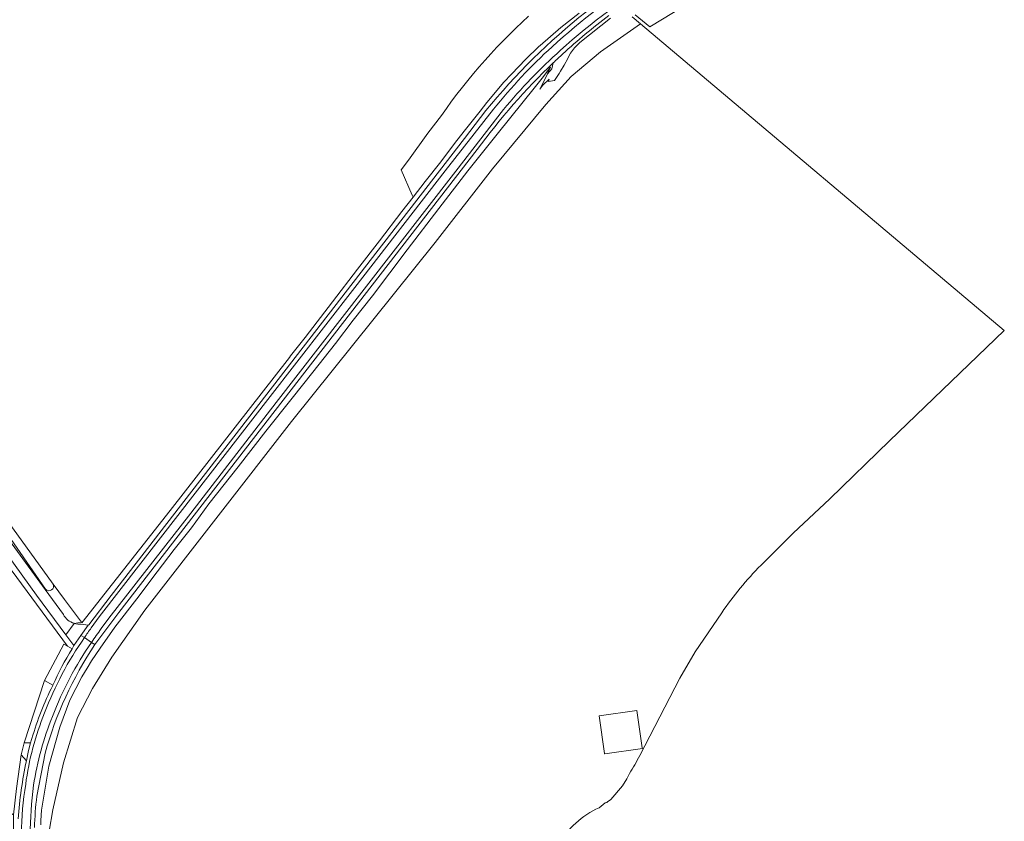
# Model space of a CAD drawing. Extents: x 184422 to 186971, y 345860 to 349088.
# Tile 58 of 59: x 185929 to 186278, y 348213 to 348498. Entities that reach past the tile are written whole.
import ezdxf

# ---------------------------------------------------------------- set-up
doc = ezdxf.new("R2010")
doc.units = 0
for name, color, linetype, lineweight in [('B-WE-GR-GRAS-GV', 60, 'Continuous', 13), ('B-WE-OG-TERREIN_CULTUURSCHEIDING-GV', 7, 'Continuous', 18), ('B-WE-OG-TERREIN_ERF-GV', 7, 'Continuous', 18), ('B-WE-OG-WATER_GREPPEL-GV', 160, 'Continuous', 18), ('B-WE-OG-WEG-GV', 7, 'Continuous', 18), ('B-WE-VH-VERHARDING_ASFALT-GV', 252, 'Continuous', 18), ('B-WE-VH-VERHARDING_BETONSTRAATSTEEN-GV', 252, 'Continuous', 18), ('B-WE-VH-VERHARDING_HALFVERHARDING_GRIND-GV', 252, 'Continuous', 18), ('B-WE-VH-VERHARDING_STRAATBAKSTEEN-GV', 252, 'Continuous', 18)]:
    doc.layers.add(name, color=color, linetype=linetype, lineweight=lineweight)

msp = doc.modelspace()

# ---------------------------------------------------------------- linework, layer by layer
at = {"layer": 'B-WE-GR-GRAS-GV', "flags": 128}
for points in [[(186147.413, 348499.828), (186152.583, 348495.509), (186173.303, 348508.167)], [(185924.654, 348319.67), (185940.622, 348297.565), (185944.645, 348292.109), (185950.718, 348284.069), (185950.867, 348283.872), (185982.229, 348323.805), (186024.549, 348378.119), (186024.973, 348378.677), (186030.159, 348385.248), (186039.846, 348397.89), (186048.74, 348409.429), (186056.612, 348419.551), (186064.522, 348429.902), (186068.479, 348435.009), (186068.141, 348435.793), (186064.31, 348444.685), (186066.877, 348448.158), (186073.685, 348457.717), (186078.554, 348464.036), (186080.349, 348466.576), (186082.185, 348469.093), (186084.061, 348471.587), (186085.978, 348474.056), (186087.933, 348476.499), (186089.928, 348478.915), (186091.961, 348481.304), (186094.032, 348483.665), (186096.14, 348485.996), (186098.284, 348488.297), (186100.465, 348490.567), (186102.681, 348492.805), (186104.931, 348495.011), (186107.215, 348497.183), (186109.532, 348499.321)], [(186138.648, 348498.583), (186127.706, 348489.956), (186125.8, 348488.067), (186124.451, 348486.176), (186122.905, 348483.227), (186122.79, 348483.032), (186122.167, 348481.974), (186120.868, 348479.768), (186120.372, 348479.004), (186118.706, 348476.435), (186116.617, 348476.071), (186116.827, 348476.913), (186114.553, 348474.757), (186113.524, 348473.447), (186115.849, 348477.991), (186116.206, 348478.826), (186117.239, 348481.241), (186114.314, 348477.339), (186111.481, 348473.767), (186098.824, 348458.018), (186087.989, 348444.37), (186077.634, 348431.04), (186066.42, 348416.292), (186054.106, 348400.04), (186047.237, 348391.344), (186040.986, 348383.052), (186032.892, 348372.911), (186025.535, 348363.622), (186016.169, 348351.976), (186006.309, 348339.226), (185995.98, 348326.107), (185989.749, 348317.606), (185983.633, 348309.932), (185977.602, 348301.95), (185970.402, 348292.343), (185962.527, 348282.271), (185957.3, 348274.904), (185954.323, 348270.319), (185952.675, 348267.749), (185950.852, 348264.669), (185946.581, 348256.336), (185943.027, 348246.748), (185939.164, 348232.957), (185936.534, 348217.355), (185936.248, 348213.695), (185936.302, 348212.055)], [(185939.258, 348209.887), (185940.499, 348217.485), (185944.306, 348234.102), (185949.259, 348250.169), (185954.601, 348260.501), (185961.519, 348271.617), (185973.16, 348288.35), (186025.279, 348355.307), (186076.348, 348418.947), (186096.705, 348445.084), (186115.609, 348467.987), (186124.617, 348477.885), (186135.064, 348486.619), (186149.208, 348496.602), (186146.29, 348499.061)], [(186278.467, 348387.674), (186149.208, 348496.602), (186135.064, 348486.619), (186124.617, 348477.885), (186115.609, 348467.987), (186096.705, 348445.084), (186076.348, 348418.947), (186025.279, 348355.307), (185973.16, 348288.35), (185961.519, 348271.617), (185954.601, 348260.501), (185949.259, 348250.169), (185944.306, 348234.102), (185940.499, 348217.485), (185939.258, 348209.887)], [(186192.063, 348304.318), (186203.467, 348315.748), (186216.538, 348327.852), (186237.675, 348348.539), (186278.467, 348387.674)], [(186148.978, 348236.676), (186163.238, 348264.215), (186168.699, 348273.534), (186178.124, 348287.432)], [(186134.557, 348218.187), (186136.671, 348219.89), (186137.279, 348220.053), (186137.526, 348220.239), (186138.711, 348221.128), (186142.91, 348226.002), (186144.389, 348228.404), (186145.317, 348230.36)]]:
    msp.add_lwpolyline(points, dxfattribs=at)
at = {"layer": 'B-WE-GR-GRAS-GV'}
for points in [[(186178.124, 348287.432, -0.0470976), (186192.063, 348304.318)], [(186145.317, 348230.36, 0.0239401), (186148.978, 348236.676)], [(186119.995, 348205.041, -0.1558419), (186134.557, 348218.187)]]:
    msp.add_lwpolyline(points, format="xyb", dxfattribs=at)
at = {"layer": 'B-WE-GR-GRAS-GV', "flags": 128}
msp.add_lwpolyline([(186147.983, 348252.719), (186149.884, 348239.408), (186149.916, 348239.184), (186136.535, 348237.273), (186136.503, 348237.497), (186134.602, 348250.808)], close=True, dxfattribs=at)
at = {"layer": 'B-WE-OG-TERREIN_CULTUURSCHEIDING-GV', "flags": 128}
msp.add_lwpolyline([(185908.427, 348337.7), (185907.894, 348337.034), (185910.872, 348332.844), (185918.101, 348322.673), (185937.8, 348295.637), (185937.962, 348295.75), (185916.607, 348326.515), (185911.613, 348333.344)], dxfattribs=at)
at = {"layer": 'B-WE-OG-TERREIN_ERF-GV', "flags": 128}
msp.add_lwpolyline([(185873.067, 348267.82), (185880.809, 348256.328), (185880.348, 348249.53), (185871.503, 348236.21), (185892.074, 348222.161), (185898.842, 348232.713), (185926.551, 348215.598), (185927.648, 348224.994), (185929.349, 348236.981), (185930.316, 348241.184), (185937.632, 348263.316), (185944.452, 348276.324), (185945.783, 348275.536), (185911.338, 348322.048), (185909.606, 348322.114), (185910.455, 348320.992), (185900.834, 348314.015), (185902.772, 348310.952), (185868.742, 348288.234), (185865.87, 348292.829), (185906.587, 348322.228), (185902.851, 348327.066)], dxfattribs=at)
at = {"layer": 'B-WE-OG-WATER_GREPPEL-GV', "flags": 128}
for points in [[(185911.613, 348333.344), (185916.607, 348326.515), (185937.962, 348295.75)], [(185940.622, 348297.565), (185924.654, 348319.67), (185914.05, 348334.793)]]:
    msp.add_lwpolyline(points, dxfattribs=at)
at = {"layer": 'B-WE-OG-WATER_GREPPEL-GV'}
msp.add_lwpolyline([(185937.962, 348295.75, 0.8522715), (185940.622, 348297.565)], format="xyb", dxfattribs=at)
at = {"layer": 'B-WE-OG-WEG-GV'}
for points in [[(186086.741, 348455.845, -0.1096319), (186160.965, 348521.516)], [(186118.281, 348482.739, 0.0443477), (186091.236, 348451.912)], [(185940.622, 348297.565, -0.8522715), (185937.962, 348295.75)], [(185944.273, 348286.753, 0.1915452), (185948.058, 348283.678)], [(185964.013, 348287.463, 0.0011426), (185955.495, 348276.106)], [(185948.158, 348283.648, 0.0944149), (185950.615, 348283.402)], [(185955.495, 348276.106, 0.0802897), (185937.817, 348237.542)], [(185933.128, 348242.787, -0.0487163), (185940.522, 348261.547)], [(185928.186, 348214.247, -0.032434), (185931.136, 348234.778)], [(185934.842, 348222.274, 0.0178659), (185933.988, 348211.102)]]:
    msp.add_lwpolyline(points, format="xyb", dxfattribs=at)
at = {"layer": 'B-WE-OG-WEG-GV', "flags": 128}
for points in [[(186127.508, 348500.35), (186120.982, 348495.252), (186117.313, 348492.137), (186113.586, 348488.952), (186113.096, 348488.533), (186108.441, 348483.922), (186103.518, 348478.886), (186100.546, 348475.708), (186097.113, 348471.666), (186094.631, 348468.682), (186092.254, 348465.53), (186086.679, 348458.457), (186083.214, 348454.055), (186078.337, 348447.635), (186072.801, 348440.587), (186068.479, 348435.009), (186064.522, 348429.902), (186056.612, 348419.551), (186048.74, 348409.429), (186039.846, 348397.89), (186030.159, 348385.248), (186024.973, 348378.677), (186024.549, 348378.119), (185982.229, 348323.805), (185950.867, 348283.872), (185950.718, 348284.069), (185948.158, 348283.648)], [(186116.206, 348478.826), (186117.74, 348480.572), (186118.281, 348482.739)], [(185936.302, 348212.055), (185936.248, 348213.695), (185936.534, 348217.355), (185939.164, 348232.957), (185943.027, 348246.748), (185946.581, 348256.336), (185950.852, 348264.669), (185952.675, 348267.749), (185954.323, 348270.319), (185957.3, 348274.904), (185962.527, 348282.271), (185970.402, 348292.343), (185977.602, 348301.95), (185983.633, 348309.932), (185989.749, 348317.606), (185995.98, 348326.107), (186006.309, 348339.226), (186016.169, 348351.976), (186025.535, 348363.622), (186032.892, 348372.911), (186040.986, 348383.052), (186047.237, 348391.344), (186054.106, 348400.04), (186066.42, 348416.292), (186077.634, 348431.04), (186087.989, 348444.37), (186098.824, 348458.018), (186111.481, 348473.767), (186114.314, 348477.339), (186117.239, 348481.241), (186116.206, 348478.826)], [(185953.102, 348283.07), (185953.331, 348283.121), (185961.291, 348293.597), (186086.741, 348455.845)], [(186091.236, 348451.912), (185964.013, 348287.463)], [(185910.627, 348324.333), (185909.919, 348323.964), (185906.587, 348322.228), (185909.606, 348322.114), (185911.338, 348322.048), (185945.783, 348275.536), (185947.433, 348274.56)], [(185947.433, 348274.56), (185948.035, 348275.757), (185945.181, 348279.593), (185934.737, 348293.634), (185916.184, 348319.354), (185912.75, 348324.362)], [(185948.158, 348283.648), (185950.718, 348284.069), (185944.645, 348292.109), (185940.622, 348297.565)], [(185937.962, 348295.75), (185937.8, 348295.637), (185944.273, 348286.753)], [(185948.058, 348283.678), (185948.158, 348283.648)], [(185950.615, 348283.402), (185953.102, 348283.07)], [(185940.522, 348261.547), (185940.585, 348261.696), (185937.632, 348263.316), (185930.316, 348241.184), (185932.568, 348241.17), (185932.952, 348242.426), (185933.128, 348242.787)], [(185931.136, 348234.778), (185929.349, 348236.981), (185927.648, 348224.994), (185926.551, 348215.598), (185926.48, 348189.885), (185926.476, 348188.433), (185925.847, 348177.049), (185925.848, 348176.679), (185925.888, 348175.42), (185926.005, 348171.719), (185925.213, 348163.658), (185924.813, 348161.654), (185924.268, 348159.798), (185925.544, 348159.274), (185927.407, 348161.762)], [(185937.817, 348237.542), (185934.842, 348222.274)]]:
    msp.add_lwpolyline(points, dxfattribs=at)
at = {"layer": 'B-WE-VH-VERHARDING_ASFALT-GV'}
for points in [[(186160.965, 348521.516, 0.1096319), (186086.741, 348455.845)], [(186151.251, 348513.727, 0.046758), (186117.865, 348488.47)], [(186117.865, 348488.47, -0.046758), (186151.251, 348513.727)], [(186120.838, 348487.189, -0.0516625), (186156.433, 348513.353)], [(186156.433, 348513.353, 0.0516625), (186120.838, 348487.189)], [(186121.637, 348485.898, -0.0243047), (186137.956, 348499.535)], [(186117.865, 348488.47, 0.0417604), (186097.094, 348466.257)], [(186097.094, 348466.257, -0.0417604), (186117.865, 348488.47)], [(186100.653, 348466.15, -0.0390205), (186120.838, 348487.189)], [(186120.838, 348487.189, 0.0390205), (186100.653, 348466.15)], [(186091.236, 348451.912, -0.0443477), (186118.281, 348482.739)], [(186118.281, 348482.739, -0.0053627), (186121.637, 348485.898)], [(185955.495, 348276.106, -0.0011426), (185964.013, 348287.463)], [(185954.187, 348282.097, 0.0022354), (185951.733, 348278.584)], [(185951.733, 348278.584, -0.0022354), (185954.187, 348282.097)], [(185954.264, 348276.917, 0.0037962), (185957.69, 348281.79)], [(185957.69, 348281.79, -0.0037962), (185954.264, 348276.917)], [(185951.733, 348278.584, 0.06107), (185937.637, 348251.937)], [(185937.637, 348251.937, -0.06107), (185951.733, 348278.584)], [(185940.458, 348250.629, -0.0616341), (185954.264, 348276.917)], [(185954.264, 348276.917, 0.0616341), (185940.458, 348250.629)], [(185937.817, 348237.542, -0.0802897), (185955.495, 348276.106)], [(185947.433, 348274.56, 0.0454261), (185940.585, 348261.696)], [(185940.522, 348261.547, 0.0487163), (185933.128, 348242.787)], [(185937.637, 348251.937, 0.0635565), (185930.891, 348226.499)], [(185930.891, 348226.499, -0.0635565), (185937.637, 348251.937)], [(185933.712, 348226.136, -0.0606017), (185940.458, 348250.629)], [(185940.458, 348250.629, 0.0606017), (185933.712, 348226.136)], [(185931.136, 348234.778, 0.032434), (185928.186, 348214.247)], [(185930.891, 348226.499, 0.0419847), (185929.42, 348208.911)], [(185929.42, 348208.911, -0.0419847), (185930.891, 348226.499)], [(185932.425, 348208.329, -0.0284128), (185933.712, 348226.136)], [(185933.712, 348226.136, 0.0284128), (185932.425, 348208.329)], [(185933.988, 348211.102, -0.0178659), (185934.842, 348222.274)]]:
    msp.add_lwpolyline(points, format="xyb", dxfattribs=at)
at = {"layer": 'B-WE-VH-VERHARDING_ASFALT-GV', "flags": 128}
for points in [[(186097.094, 348466.257), (186079.882, 348444.417), (186047.745, 348402.972), (186016.926, 348363.219), (185985.784, 348323.004), (185957.041, 348285.942), (185954.187, 348282.097)], [(185954.187, 348282.097), (185957.041, 348285.942), (185985.784, 348323.004), (186016.926, 348363.219), (186047.745, 348402.972), (186079.882, 348444.417), (186097.094, 348466.257)], [(185957.69, 348281.79), (185960.48, 348285.481), (185989.547, 348322.773), (186019.846, 348362.065), (186051.054, 348402.357), (186083.622, 348444.31), (186100.653, 348466.15)], [(186100.653, 348466.15), (186083.622, 348444.31), (186051.054, 348402.357), (186019.846, 348362.065), (185989.547, 348322.773), (185960.48, 348285.481), (185957.69, 348281.79)], [(186086.741, 348455.845), (185961.291, 348293.597), (185953.331, 348283.121), (185953.102, 348283.07), (185950.539, 348279.37), (185951.733, 348278.584)], [(185964.013, 348287.463), (186091.236, 348451.912)], [(185951.733, 348278.584), (185950.539, 348279.37), (185948.035, 348275.757)], [(185951.733, 348278.584), (185954.264, 348276.917)], [(185954.264, 348276.917), (185951.733, 348278.584)], [(185955.495, 348276.106), (185954.264, 348276.917)], [(185954.264, 348276.917), (185955.495, 348276.106)], [(185948.035, 348275.757), (185947.433, 348274.56)], [(185940.585, 348261.696), (185940.522, 348261.547)], [(185933.128, 348242.787), (185932.952, 348242.426), (185932.568, 348241.17), (185931.878, 348238.477), (185931.136, 348234.778)], [(185934.842, 348222.274), (185937.817, 348237.542)]]:
    msp.add_lwpolyline(points, dxfattribs=at)
at = {"layer": 'B-WE-VH-VERHARDING_BETONSTRAATSTEEN-GV', "flags": 128}
for points in [[(185948.158, 348283.648), (185945.181, 348279.593), (185948.035, 348275.757), (185950.539, 348279.37), (185953.102, 348283.07), (185950.615, 348283.402)], [(185945.783, 348275.536), (185944.452, 348276.324), (185937.632, 348263.316), (185940.585, 348261.696)], [(185947.433, 348274.56), (185945.783, 348275.536)]]:
    msp.add_lwpolyline(points, dxfattribs=at)
at = {"layer": 'B-WE-VH-VERHARDING_BETONSTRAATSTEEN-GV'}
for points in [[(185950.615, 348283.402, -0.0944149), (185948.158, 348283.648)], [(185940.585, 348261.696, -0.0454261), (185947.433, 348274.56)]]:
    msp.add_lwpolyline(points, format="xyb", dxfattribs=at)
at = {"layer": 'B-WE-VH-VERHARDING_HALFVERHARDING_GRIND-GV', "flags": 128}
for points in [[(185944.273, 348286.753), (185937.8, 348295.637), (185918.101, 348322.673), (185910.872, 348332.844), (185907.894, 348337.034), (185901.209, 348346.44), (185872.322, 348387.21), (185841.499, 348429.23), (185823.412, 348455.483), (185816.617, 348465.97), (185816.064, 348467.359), (185811.078, 348471.041), (185805.637, 348468.059), (185789.59, 348462.026), (185748.321, 348446.632), (185703.023, 348431.865), (185683.452, 348425.556), (185679.208, 348424.586), (185673.06, 348424.103), (185661.057, 348424.942), (185647.668, 348427.032), (185622.431, 348433.223)], [(185632.26, 348428.636), (185656.049, 348423.834), (185667.194, 348422.301), (185673.502, 348421.812), (185676.736, 348421.81), (185680.741, 348422.086), (185683.802, 348422.779), (185687.558, 348423.61), (185707.987, 348430.613), (185762.545, 348449.055), (185794.872, 348461.676), (185805.184, 348465.768), (185807.878, 348465.975), (185811.089, 348465.487), (185813.346, 348463.75), (185817.325, 348459.166), (185845.888, 348418.813), (185869.261, 348386.517), (185896.599, 348347.901), (185905.207, 348335.355), (185912.75, 348324.362), (185916.184, 348319.354), (185934.737, 348293.634), (185945.181, 348279.593)], [(185945.181, 348279.593), (185948.158, 348283.648), (185948.058, 348283.678)]]:
    msp.add_lwpolyline(points, dxfattribs=at)
at = {"layer": 'B-WE-VH-VERHARDING_HALFVERHARDING_GRIND-GV'}
msp.add_lwpolyline([(185948.058, 348283.678, -0.1915452), (185944.273, 348286.753)], format="xyb", dxfattribs=at)
at = {"layer": 'B-WE-VH-VERHARDING_STRAATBAKSTEEN-GV', "flags": 128}
msp.add_lwpolyline([(185931.136, 348234.778), (185931.878, 348238.477), (185932.568, 348241.17), (185930.316, 348241.184), (185929.349, 348236.981)], close=True, dxfattribs=at)

doc.saveas('drawing.dxf')
